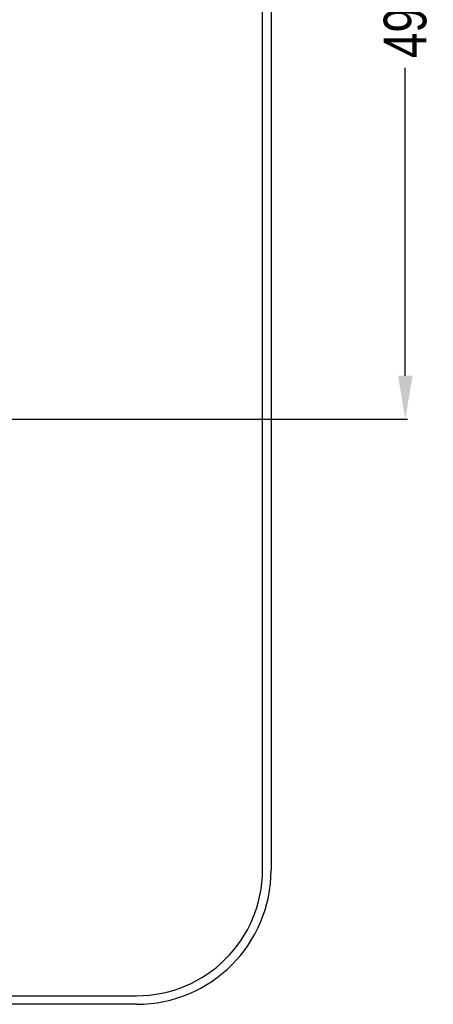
# Model space of a CAD drawing. Header units: inches. Extents: x -36 to 490, y -51 to 98.
# Tile 118 of 153: x 466 to 490, y -41 to 16. Entities that reach past the tile are written whole.
import ezdxf

# ---------------------------------------------------------------- set-up
doc = ezdxf.new("R2010")
doc.units = ezdxf.units.IN
doc.header["$LTSCALE"] = 1.21
doc.header["$MEASUREMENT"] = 0
doc.header["$PDMODE"] = 3
doc.header["$PDSIZE"] = 0.3125
doc.layers.get('0').update_dxf_attribs({"linetype": 'CONTINUOUS'})
doc.layers.get('Defpoints').update_dxf_attribs({"linetype": 'CONTINUOUS'})
doc.layers.add('DIM', color=3, linetype='CONTINUOUS')
doc.styles.get("Standard").update_dxf_attribs({"font": 'txt', "width": 0.8})
doc.dimstyles.get("Standard").update_dxf_attribs({"dimtxt": 0.15625, "dimasz": 0.1875, "dimexe": 0.125, "dimexo": 0.0625, "dimgap": 0.09, "dimtad": 0, "dimtih": 1, "dimtoh": 1, "dimzin": 4, "dimdsep": 46, "dimtxsty": 'Standard', "dimblk": '_FILLED', "dimblk1": '_FILLED', "dimblk2": '_FILLED', "dimcen": 0.09, "dimazin": 1, "dimtp": 0.01, "dimtm": 0.01, "dimtfac": 1, "dimtofl": 0, "dimtmove": 0, "dimatfit": 3, "dimldrblk": '_FILLED', "dimfxl": 1, "dimtolj": 1, "dimtzin": 4, "dimarcsym": 0})

# ---------------------------------------------------------------- blocks, each defined once
blk = doc.blocks.new('_FILLED')
at = {"color": 0, "linetype": 'ByBlock'}
blk.add_solid([(0, 0), (-1, 0.167), (-1, -0.167)], dxfattribs=at)
blk = doc.blocks.new('*D70')
at = {"layer": 'Defpoints', "color": 0}
for p in [(406.8, 41.989), (406.8, -7.061), (488.634, -7.061)]:
    blk.add_point(p, dxfattribs=at)
at = {"layer": 'DIM', "color": 0, "lineweight": -2}
for p, q in [((406.863, 41.989), (488.759, 41.989)), ((488.634, 39.449), (488.634, 21.387)), ((488.634, -4.521), (488.634, 13.541)), ((406.863, -7.061), (488.759, -7.061))]:
    blk.add_line(p, q, dxfattribs=at)
at = {"layer": 'DIM', "color": 0, "lineweight": -2, "xscale": 2.54, "yscale": 2.54, "zscale": 2.54}
for p, rotation in [((488.634, 41.989), 90), ((488.634, -7.061), 270)]:
    blk.add_blockref('_FILLED', p, dxfattribs=dict(at, rotation=rotation))
at = {"layer": 'DIM', "color": 0, "insert": (488.634, 17.464), "char_height": 2.5, "attachment_point": 5, "rotation": 90, "line_spacing_factor": 2.5}
blk.add_mtext('\\A1;49.05', dxfattribs=at)

msp = doc.modelspace()

# ---------------------------------------------------------------- linework, layer by layer
at = {"color": 7, "linetype": 'Continuous'}
for p, q in [((480.27, -33.511), (480.27, 61.489)), ((480.77, 61.489), (480.77, -33.511)), ((295.69, -40.891), (472.89, -40.891)), ((472.89, -41.391), (295.69, -41.391))]:
    msp.add_line(p, q, dxfattribs=at)
for radius in [7.88, 7.38]:
    msp.add_arc((472.89, -33.511), radius, 270, 0, dxfattribs=at)

# ---------------------------------------------------------------- dimensions: what is measured, and where the dimension line sits
at = {"layer": 'DIM'}
dim = msp.add_linear_dim(base=(488.634, -7.061), p1=(406.8, 41.989), p2=(406.8, -7.061), angle=90, dimstyle='Standard', override={"dimtxt": 2.5, "dimasz": 2.54, "dimtih": 0, "dimtoh": 0, "dimzin": 0, "dimcen": 0.198, "dimadec": 0, "dimazin": 0, "dimtp": 0, "dimtm": 0, "dimtdec": 4, "dimtzin": 0}, dxfattribs=at)
dim.commit()
dim.dimension.update_dxf_attribs({"geometry": '*D70', "text_midpoint": (488.634, 17.464)})

doc.saveas('drawing.dxf')
